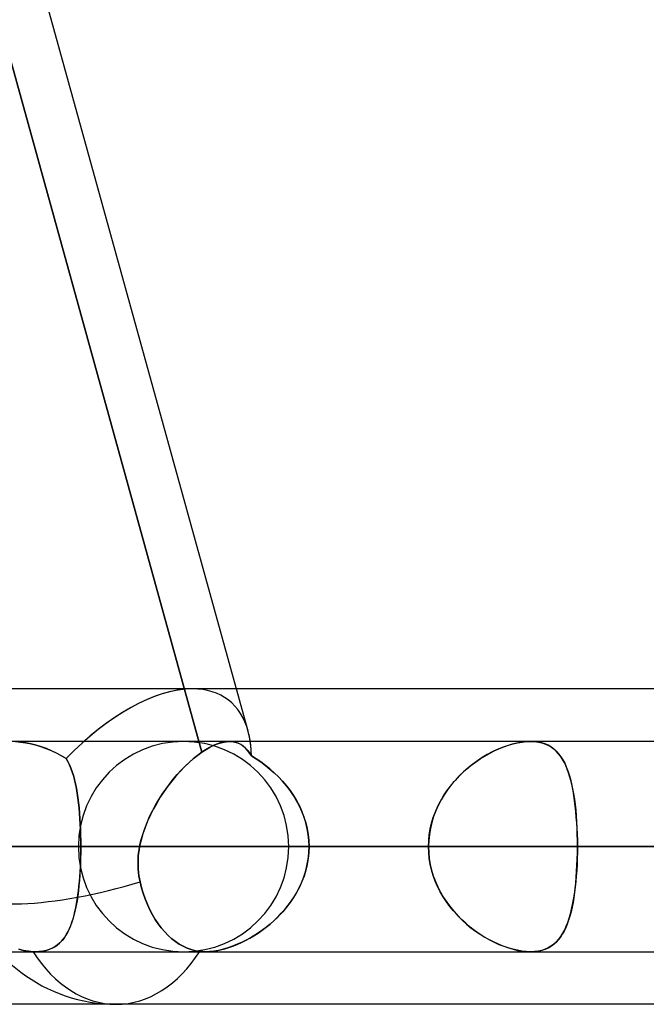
# Model space of a CAD drawing. Header units: millimetres. Extents: x -156 to 156, y -132 to 52.
# Tile 5 of 79: x -69.58 to -66.6, y -64 to -59.32. Entities that reach past the tile are written whole.
import ezdxf

# ---------------------------------------------------------------- set-up
doc = ezdxf.new("R2010")
doc.units = ezdxf.units.MM
doc.layers.add('MAIN-1', color=7, linetype='Continuous')

msp = doc.modelspace()

# ---------------------------------------------------------------- linework, layer by layer
at = {"layer": 'MAIN-1'}
for p, q in [((-68.4932, -62.7012), (-75.4412, -37.5466)), ((-71.9926, -50.9288), (-68.7133, -62.8011)), ((-68.7133, -62.8011), (-71.9868, -50.95)), ((-68.4932, -62.7012), (-71.739, -50.95)), ((-39.5713, -62.5), (-71.9395, -62.5)), ((-68.7575, -62.5), (-70.1049, -62.5)), ((-36.3893, -62.5), (-68.7575, -62.5)), ((-39.5713, -62.5), (-68.7575, -62.5)), ((-68.5488, -62.5), (-68.7575, -62.5)), ((-36.3893, -62.5), (-68.5488, -62.5)), ((-67.1513, -62.75), (-92.2, -62.75)), ((-61.633, -62.75), (-84.4, -62.75)), ((-61.633, -62.75), (-84.4, -62.75)), ((-56.1142, -62.75), (-76.6, -62.75)), ((-56.1142, -62.75), (-76.6, -62.75)), ((-68.5822, -62.75), (-69.624, -62.75)), ((-69.5747, -62.753), (-69.5992, -62.7508)), ((-69.5989, -62.7508), (-69.5742, -62.753)), ((-69.5501, -62.7565), (-69.5747, -62.753)), ((-69.5742, -62.753), (-69.5494, -62.7567)), ((-69.5253, -62.7615), (-69.5501, -62.7565)), ((-69.5494, -62.7567), (-69.5244, -62.7617)), ((-69.5006, -62.7677), (-69.5253, -62.7615)), ((-69.5244, -62.7617), (-69.4994, -62.7681)), ((-69.4759, -62.7753), (-69.5006, -62.7677)), ((-69.4994, -62.7681), (-69.4747, -62.7757)), ((-69.4514, -62.7841), (-69.4759, -62.7753)), ((-69.4747, -62.7757), (-69.4502, -62.7845)), ((-69.4272, -62.7941), (-69.4514, -62.7841)), ((-69.4502, -62.7845), (-69.4261, -62.7945)), ((-69.4033, -62.8053), (-69.4272, -62.7941)), ((-69.4261, -62.7945), (-69.4025, -62.8057)), ((-50.5947, -62.75), (-68.8, -62.75)), ((-50.5947, -62.75), (-68.8, -62.75)), ((-68.7133, -62.8011), (-68.6925, -62.7875)), ((-68.6952, -62.7892), (-68.7133, -62.8011)), ((-68.6774, -62.7788), (-68.6952, -62.7892)), ((-68.6925, -62.7875), (-68.6723, -62.776)), ((-68.66, -62.7699), (-68.6774, -62.7788)), ((-68.6723, -62.776), (-68.6527, -62.7666)), ((-68.643, -62.7626), (-68.66, -62.7699)), ((-68.6527, -62.7666), (-68.6338, -62.7593)), ((-68.6268, -62.7571), (-68.643, -62.7626)), ((-68.6338, -62.7593), (-68.6156, -62.7541)), ((-68.6112, -62.7531), (-68.6268, -62.7571)), ((-68.6156, -62.7541), (-68.5983, -62.751)), ((-68.5962, -62.7507), (-68.6112, -62.7531)), ((-68.5983, -62.751), (-68.5819, -62.75)), ((-68.5819, -62.75), (-68.5962, -62.7507)), ((-67.1513, -62.75), (-68.5822, -62.75)), ((68.5822, -62.75), (-68.5822, -62.75)), ((68.5822, -62.75), (-68.5822, -62.75)), ((-68.5673, -62.7509), (-68.5819, -62.75)), ((-68.5819, -62.75), (-68.5686, -62.7508)), ((-68.5686, -62.7508), (-68.5559, -62.753)), ((-68.5535, -62.7537), (-68.5673, -62.7509)), ((-68.5559, -62.753), (-68.544, -62.7567)), ((-68.5405, -62.7581), (-68.5535, -62.7537)), ((-68.544, -62.7567), (-68.5326, -62.7618)), ((-68.5283, -62.7643), (-68.5405, -62.7581)), ((-68.5326, -62.7618), (-68.522, -62.7683)), ((-68.5168, -62.7721), (-68.5283, -62.7643)), ((-68.522, -62.7683), (-68.5119, -62.7761)), ((-68.506, -62.7815), (-68.5168, -62.7721)), ((-68.5119, -62.7761), (-68.5025, -62.7851)), ((-68.4959, -62.7925), (-68.506, -62.7815)), ((-68.5025, -62.7851), (-68.4937, -62.7952)), ((-68.4865, -62.805), (-68.4959, -62.7925)), ((-68.4937, -62.7952), (-68.4854, -62.8065)), ((-67.3461, -62.8066), (-67.3237, -62.7951)), ((-67.3096, -62.7886), (-67.3334, -62.7999)), ((-67.3237, -62.7951), (-67.3012, -62.7849)), ((-67.2858, -62.7786), (-67.3096, -62.7886)), ((-67.3012, -62.7849), (-67.2787, -62.7759)), ((-67.2622, -62.77), (-67.2858, -62.7786)), ((-67.2787, -62.7759), (-67.2563, -62.7681)), ((-67.2388, -62.7629), (-67.2622, -62.77)), ((-67.2563, -62.7681), (-67.2342, -62.7616)), ((-67.2158, -62.7573), (-67.2388, -62.7629)), ((-67.2342, -62.7616), (-67.2124, -62.7566)), ((-67.1934, -62.7532), (-67.2158, -62.7573)), ((-67.2124, -62.7566), (-67.1911, -62.7529)), ((-67.1718, -62.7508), (-67.1934, -62.7532)), ((-67.1911, -62.7529), (-67.1708, -62.7507)), ((-67.1513, -62.75), (-67.1718, -62.7508)), ((-67.1708, -62.7507), (-67.1513, -62.75)), ((-67.1513, -62.75), (-67.1321, -62.7508)), ((-67.1325, -62.7507), (-67.1513, -62.75)), ((-67.1147, -62.7529), (-67.1325, -62.7507)), ((-67.1321, -62.7508), (-67.1138, -62.7531)), ((-67.0978, -62.7566), (-67.1147, -62.7529)), ((-67.1138, -62.7531), (-67.0966, -62.757)), ((-67.082, -62.7618), (-67.0978, -62.7566)), ((-67.0966, -62.757), (-67.0805, -62.7624)), ((-67.0673, -62.7683), (-67.082, -62.7618)), ((-67.0805, -62.7624), (-67.0656, -62.7692)), ((-67.0538, -62.7761), (-67.0673, -62.7683)), ((-67.0656, -62.7692), (-67.0518, -62.7774)), ((-67.0412, -62.7852), (-67.0538, -62.7761)), ((-67.0518, -62.7774), (-67.0391, -62.7869)), ((-67.0296, -62.7955), (-67.0412, -62.7852)), ((-67.0391, -62.7869), (-67.0274, -62.7977)), ((-67.019, -62.8069), (-67.0296, -62.7955)), ((-69.38, -62.8176), (-69.4033, -62.8053)), ((-69.4025, -62.8057), (-69.3795, -62.8178)), ((-69.3572, -62.831), (-69.38, -62.8176)), ((-69.3795, -62.8178), (-69.3572, -62.831)), ((-69.3572, -62.831), (-69.3493, -62.8452)), ((-69.3494, -62.8451), (-69.3572, -62.831)), ((-68.7543, -62.8327), (-68.7751, -62.8511)), ((-68.7718, -62.848), (-68.7522, -62.8309)), ((-68.7337, -62.816), (-68.7543, -62.8327)), ((-68.7522, -62.8309), (-68.7327, -62.8153)), ((-68.7134, -62.8011), (-68.7337, -62.816)), ((-68.7327, -62.8153), (-68.7133, -62.8011)), ((-68.4775, -62.8189), (-68.4865, -62.805)), ((-68.4854, -62.8065), (-68.4775, -62.8189)), ((-68.4551, -62.8326), (-68.4775, -62.8189)), ((-68.4775, -62.8189), (-68.4551, -62.8326)), ((-68.433, -62.8475), (-68.4551, -62.8326)), ((-68.4551, -62.8326), (-68.4329, -62.8475)), ((-67.4035, -62.8417), (-67.426, -62.8581)), ((-67.4125, -62.848), (-67.3906, -62.833)), ((-67.3804, -62.8265), (-67.4035, -62.8417)), ((-67.3906, -62.833), (-67.3684, -62.8192)), ((-67.357, -62.8126), (-67.3804, -62.8265)), ((-67.3684, -62.8192), (-67.3461, -62.8066)), ((-67.3334, -62.7999), (-67.357, -62.8126)), ((-67.0274, -62.7977), (-67.0166, -62.8098)), ((-67.0092, -62.8195), (-67.019, -62.8069)), ((-67.0166, -62.8098), (-67.0066, -62.8231)), ((-67.0001, -62.8332), (-67.0092, -62.8195)), ((-67.0066, -62.8231), (-66.9973, -62.8378)), ((-66.9917, -62.8481), (-67.0001, -62.8332)), ((-66.9973, -62.8378), (-66.9888, -62.8537)), ((-69.3421, -62.8603), (-69.3494, -62.8451)), ((-69.3493, -62.8452), (-69.3421, -62.8604)), ((-69.3354, -62.8766), (-69.3421, -62.8603)), ((-69.3421, -62.8604), (-69.3354, -62.8767)), ((-69.3293, -62.8939), (-69.3354, -62.8766)), ((-69.3354, -62.8767), (-69.3292, -62.8941)), ((-68.8299, -62.9073), (-68.8107, -62.8863)), ((-68.7958, -62.8709), (-68.8162, -62.8921)), ((-68.8107, -62.8863), (-68.7913, -62.8665)), ((-68.7751, -62.8511), (-68.7958, -62.8709)), ((-68.7913, -62.8665), (-68.7718, -62.848)), ((-68.4111, -62.8636), (-68.433, -62.8475)), ((-68.4329, -62.8475), (-68.411, -62.8636)), ((-68.3897, -62.8808), (-68.4111, -62.8636)), ((-68.411, -62.8636), (-68.3896, -62.8809)), ((-68.3689, -62.8992), (-68.3897, -62.8808)), ((-68.3896, -62.8809), (-68.3688, -62.8993)), ((-67.4755, -62.9002), (-67.455, -62.8816)), ((-67.448, -62.8756), (-67.4692, -62.8943)), ((-67.455, -62.8816), (-67.434, -62.8643)), ((-67.426, -62.8581), (-67.448, -62.8756)), ((-67.434, -62.8643), (-67.4125, -62.848)), ((-66.9839, -62.8642), (-66.9917, -62.8481)), ((-66.9888, -62.8537), (-66.981, -62.8709)), ((-66.9768, -62.8814), (-66.9839, -62.8642)), ((-66.981, -62.8709), (-66.9738, -62.8894)), ((-66.9702, -62.8998), (-66.9768, -62.8814)), ((-66.9738, -62.8894), (-66.9672, -62.909)), ((-69.3236, -62.9122), (-69.3293, -62.8939)), ((-69.3292, -62.8941), (-69.3236, -62.9124)), ((-69.3185, -62.9316), (-69.3236, -62.9122)), ((-69.3236, -62.9124), (-69.3184, -62.9318)), ((-69.3138, -62.9519), (-69.3185, -62.9316)), ((-69.3184, -62.9318), (-69.3138, -62.952)), ((-68.867, -62.9525), (-68.8487, -62.9294)), ((-68.8362, -62.9146), (-68.8559, -62.9382)), ((-68.8487, -62.9294), (-68.8299, -62.9073)), ((-68.8162, -62.8921), (-68.8362, -62.9146)), ((-68.3488, -62.9187), (-68.3689, -62.8992)), ((-68.3688, -62.8993), (-68.3487, -62.9188)), ((-68.3294, -62.9393), (-68.3488, -62.9187)), ((-68.3487, -62.9188), (-68.3294, -62.9394)), ((-67.5091, -62.9348), (-67.5276, -62.9567)), ((-67.5142, -62.9406), (-67.4953, -62.9198)), ((-67.4896, -62.914), (-67.5091, -62.9348)), ((-67.4953, -62.9198), (-67.4755, -62.9002)), ((-67.4692, -62.8943), (-67.4896, -62.914)), ((-66.9641, -62.9193), (-66.9702, -62.8998)), ((-66.9672, -62.909), (-66.9612, -62.9299)), ((-66.9586, -62.9398), (-66.9641, -62.9193)), ((-66.9612, -62.9299), (-66.9558, -62.9518)), ((-69.3096, -62.9732), (-69.3138, -62.9519)), ((-69.3138, -62.952), (-69.3096, -62.9732)), ((-69.3096, -62.9732), (-69.3058, -62.9952)), ((-69.3058, -62.9952), (-69.3096, -62.9732)), ((-68.9018, -63.0011), (-68.8848, -62.9764)), ((-68.8749, -62.963), (-68.8934, -62.9887)), ((-68.8848, -62.9764), (-68.867, -62.9525)), ((-68.8559, -62.9382), (-68.8749, -62.963)), ((-68.311, -62.961), (-68.3294, -62.9393)), ((-68.3294, -62.9394), (-68.3111, -62.961)), ((-68.3111, -62.961), (-68.2939, -62.9835)), ((-68.2938, -62.9837), (-68.311, -62.961)), ((-68.2939, -62.9835), (-68.2779, -63.007)), ((-68.2777, -63.0072), (-68.2938, -62.9837)), ((-67.545, -62.9795), (-67.5612, -63.0033)), ((-67.5489, -62.9851), (-67.5321, -62.9624)), ((-67.5276, -62.9567), (-67.545, -62.9795)), ((-67.5321, -62.9624), (-67.5142, -62.9406)), ((-66.9536, -62.9615), (-66.9586, -62.9398)), ((-66.9558, -62.9518), (-66.9509, -62.9748)), ((-66.9491, -62.9841), (-66.9536, -62.9615)), ((-66.9509, -62.9748), (-66.9465, -62.9989)), ((-69.3058, -62.9952), (-69.3024, -63.018)), ((-69.3024, -63.0181), (-69.3058, -62.9952)), ((-69.3024, -63.018), (-69.2994, -63.0416)), ((-69.2994, -63.0417), (-69.3024, -63.0181)), ((-68.9335, -63.0528), (-68.9181, -63.0266)), ((-68.911, -63.0153), (-68.9277, -63.0427)), ((-68.9181, -63.0266), (-68.9018, -63.0011)), ((-68.8934, -62.9887), (-68.911, -63.0153)), ((-68.2779, -63.007), (-68.2631, -63.0314)), ((-68.263, -63.0317), (-68.2777, -63.0072)), ((-67.576, -63.0281), (-67.5895, -63.0537)), ((-67.5788, -63.0331), (-67.5645, -63.0086)), ((-67.5612, -63.0033), (-67.576, -63.0281)), ((-67.5645, -63.0086), (-67.5489, -62.9851)), ((-66.9451, -63.0077), (-66.9491, -62.9841)), ((-66.9465, -62.9989), (-66.9426, -63.0239)), ((-66.9415, -63.0321), (-66.9451, -63.0077)), ((-66.9426, -63.0239), (-66.9393, -63.0499)), ((-69.2994, -63.0416), (-69.2968, -63.0659)), ((-69.2968, -63.0661), (-69.2994, -63.0417)), ((-69.2968, -63.0659), (-69.2946, -63.091)), ((-69.2946, -63.0912), (-69.2968, -63.0661)), ((-68.9434, -63.0707), (-68.9579, -63.0994)), ((-68.948, -63.0796), (-68.9335, -63.0528)), ((-68.9277, -63.0427), (-68.9434, -63.0707)), ((-68.2631, -63.0314), (-68.2498, -63.0567)), ((-68.2496, -63.057), (-68.263, -63.0317)), ((-68.2498, -63.0567), (-68.2379, -63.0828)), ((-68.2378, -63.0831), (-68.2496, -63.057)), ((-67.6031, -63.0843), (-67.5917, -63.0583)), ((-67.5895, -63.0537), (-67.6014, -63.0801)), ((-67.5917, -63.0583), (-67.5788, -63.0331)), ((-66.9384, -63.0573), (-66.9415, -63.0321)), ((-66.9393, -63.0499), (-66.9363, -63.0767)), ((-66.9357, -63.0834), (-66.9384, -63.0573)), ((-66.9363, -63.0767), (-66.9339, -63.1044)), ((-69.2946, -63.091), (-69.2927, -63.1165)), ((-69.2927, -63.1168), (-69.2946, -63.0912)), ((-69.2927, -63.1165), (-69.2912, -63.1425)), ((-69.2912, -63.1429), (-69.2927, -63.1168)), ((-68.9737, -63.1348), (-68.9615, -63.1069)), ((-68.9579, -63.0994), (-68.9711, -63.1286)), ((-68.9615, -63.1069), (-68.948, -63.0796)), ((-68.2379, -63.0828), (-68.2277, -63.1095)), ((-68.2276, -63.1099), (-68.2378, -63.0831)), ((-68.2277, -63.1095), (-68.2193, -63.1368)), ((-68.2191, -63.1372), (-68.2276, -63.1099)), ((-67.6211, -63.1381), (-67.613, -63.111)), ((-67.6117, -63.1072), (-67.6202, -63.135)), ((-67.613, -63.111), (-67.6031, -63.0843)), ((-67.6014, -63.0801), (-67.6117, -63.1072)), ((-66.9334, -63.1101), (-66.9357, -63.0834)), ((-66.9339, -63.1044), (-66.9319, -63.1326)), ((-66.9316, -63.1374), (-66.9334, -63.1101)), ((-69.2912, -63.1425), (-69.29, -63.1689)), ((-69.29, -63.1693), (-69.2912, -63.1429)), ((-69.29, -63.1689), (-69.2891, -63.1956)), ((-69.2891, -63.196), (-69.29, -63.1693)), ((-68.9943, -63.1918), (-68.9847, -63.1631)), ((-68.983, -63.1584), (-68.9933, -63.1885)), ((-68.9847, -63.1631), (-68.9737, -63.1348)), ((-68.9711, -63.1286), (-68.983, -63.1584)), ((-68.2193, -63.1368), (-68.2126, -63.1646)), ((-68.2125, -63.1649), (-68.2191, -63.1372)), ((-68.2126, -63.1646), (-68.2077, -63.1927)), ((-68.2077, -63.193), (-68.2125, -63.1649)), ((-67.6321, -63.1935), (-67.6274, -63.1656)), ((-67.627, -63.1633), (-67.6319, -63.192)), ((-67.6274, -63.1656), (-67.6211, -63.1381)), ((-67.6202, -63.135), (-67.627, -63.1633)), ((-66.9319, -63.1326), (-66.9303, -63.1614)), ((-66.9301, -63.1651), (-66.9316, -63.1374)), ((-66.9303, -63.1614), (-66.9292, -63.1905)), ((-66.9291, -63.1931), (-66.9301, -63.1651)), ((-69.2891, -63.1956), (-69.2886, -63.2227)), ((-69.2886, -63.2229), (-69.2891, -63.196)), ((-69.0023, -63.2208), (-68.9943, -63.1918)), ((-68.9933, -63.1885), (-69.0019, -63.2191)), ((-68.2077, -63.1927), (-68.2048, -63.2212)), ((-68.2048, -63.2214), (-68.2077, -63.193)), ((-67.6319, -63.192), (-67.6348, -63.2209)), ((-67.6348, -63.2216), (-67.6321, -63.1935)), ((-66.9292, -63.1905), (-66.9285, -63.2201)), ((-66.9285, -63.2214), (-66.9291, -63.1931)), ((-92.7, -63.25), (-67.6358, -63.25)), ((-67.6358, -63.25), (-92.7, -63.25)), ((-66.9283, -63.25), (-91.7, -63.25)), ((-91.7, -63.25), (-66.9283, -63.25)), ((-84.9, -63.25), (-62.1172, -63.25)), ((-62.1172, -63.25), (-84.9, -63.25)), ((-61.4096, -63.25), (-83.9, -63.25)), ((-83.9, -63.25), (-61.4096, -63.25)), ((-77.1, -63.25), (-56.598, -63.25)), ((-56.598, -63.25), (-77.1, -63.25)), ((-55.8903, -63.25), (-76.1, -63.25)), ((-76.1, -63.25), (-55.8903, -63.25)), ((-67.6358, -63.25), (-72.4465, -63.25)), ((-72.4465, -63.25), (-67.6358, -63.25)), ((-69.2885, -63.25), (-71.4098, -63.25)), ((-71.4098, -63.25), (-69.2885, -63.25)), ((-71.4098, -63.25), (-66.6009, -63.25)), ((-66.6009, -63.25), (-71.4098, -63.25)), ((-69.3, -63.25), (-51.0779, -63.25)), ((-51.0779, -63.25), (-69.3, -63.25)), ((-69.2886, -63.2227), (-69.2885, -63.25)), ((-69.2885, -63.25), (-69.2886, -63.2229)), ((-69.2886, -63.2745), (-69.2885, -63.25)), ((-69.2885, -63.25), (-69.2886, -63.2774)), ((-64.4796, -63.25), (-69.2885, -63.25)), ((-69.2885, -63.25), (-64.4796, -63.25)), ((-69.0113, -63.2653), (-69.0087, -63.25)), ((-69.0087, -63.25), (-69.0113, -63.2654)), ((-69.0019, -63.2191), (-69.0087, -63.25)), ((-69.0087, -63.25), (-69.0023, -63.2208)), ((-69.0087, -63.25), (69.0087, -63.25)), ((69.0087, -63.25), (-69.0087, -63.25)), ((-50.3701, -63.25), (-68.3, -63.25)), ((-68.3, -63.25), (-50.3701, -63.25)), ((-68.2048, -63.2212), (-68.2038, -63.25)), ((-68.2038, -63.25), (-68.2048, -63.2214)), ((-68.2038, -63.25), (-68.2048, -63.2785)), ((-68.2046, -63.2754), (-68.2038, -63.25)), ((68.2038, -63.25), (-68.2038, -63.25)), ((-68.2038, -63.25), (68.2038, -63.25)), ((-68.2038, -63.25), (-63.3931, -63.25)), ((-63.3931, -63.25), (-68.2038, -63.25)), ((-67.6348, -63.2209), (-67.6358, -63.25)), ((-67.6358, -63.25), (-67.6348, -63.2216)), ((-67.6358, -63.25), (-67.6348, -63.2784)), ((-67.6349, -63.2781), (-67.6358, -63.25)), ((-66.9285, -63.2201), (-66.9283, -63.25)), ((-66.9283, -63.25), (-66.9285, -63.2214)), ((-66.9285, -63.2799), (-66.9283, -63.25)), ((-66.9283, -63.25), (-66.9285, -63.2786)), ((-62.1172, -63.25), (-66.9283, -63.25)), ((-66.9283, -63.25), (-62.1172, -63.25)), ((-69.2891, -63.3047), (-69.29, -63.3316)), ((-69.2897, -63.3228), (-69.289, -63.2987)), ((-69.2886, -63.2774), (-69.2891, -63.3047)), ((-69.289, -63.2987), (-69.2886, -63.2745)), ((-69.0165, -63.3269), (-69.016, -63.3115)), ((-69.016, -63.3116), (-69.0165, -63.3271)), ((-69.016, -63.3115), (-69.015, -63.2961)), ((-69.015, -63.2962), (-69.016, -63.3116)), ((-69.015, -63.2961), (-69.0134, -63.2807)), ((-69.0134, -63.2808), (-69.015, -63.2962)), ((-69.0134, -63.2807), (-69.0113, -63.2653)), ((-69.0113, -63.2654), (-69.0134, -63.2808)), ((-68.2077, -63.3068), (-68.2125, -63.3348)), ((-68.2106, -63.3254), (-68.2069, -63.3005)), ((-68.2048, -63.2785), (-68.2077, -63.3068)), ((-68.2069, -63.3005), (-68.2046, -63.2754)), ((-67.6321, -63.3061), (-67.6349, -63.2781)), ((-67.6348, -63.2784), (-67.6321, -63.3065)), ((-67.6276, -63.3338), (-67.6321, -63.3061)), ((-67.6321, -63.3065), (-67.6274, -63.3344)), ((-66.9303, -63.3386), (-66.9292, -63.3095)), ((-66.9291, -63.3069), (-66.9301, -63.3349)), ((-66.9292, -63.3095), (-66.9285, -63.2799)), ((-66.9285, -63.2786), (-66.9291, -63.3069)), ((-69.2912, -63.3583), (-69.2928, -63.3847)), ((-69.2919, -63.37), (-69.2906, -63.3465)), ((-69.29, -63.3316), (-69.2912, -63.3583)), ((-69.2906, -63.3465), (-69.2897, -63.3228)), ((-69.0164, -63.3423), (-69.0165, -63.3269)), ((-69.0165, -63.3271), (-69.0164, -63.3425)), ((-69.0157, -63.3576), (-69.0164, -63.3423)), ((-69.0164, -63.3425), (-69.0156, -63.3578)), ((-69.0143, -63.373), (-69.0157, -63.3576)), ((-69.0156, -63.3578), (-69.0143, -63.3731)), ((-68.2224, -63.3742), (-68.2158, -63.3499)), ((-68.2125, -63.3348), (-68.2191, -63.3625)), ((-68.2158, -63.3499), (-68.2106, -63.3254)), ((-67.6213, -63.3612), (-67.6276, -63.3338)), ((-67.6274, -63.3344), (-67.6211, -63.3619)), ((-66.9319, -63.3674), (-66.9303, -63.3386)), ((-66.9301, -63.3349), (-66.9316, -63.3626)), ((-69.2952, -63.4158), (-69.2934, -63.3931)), ((-69.2928, -63.3847), (-69.2947, -63.4106)), ((-69.2934, -63.3931), (-69.2919, -63.37)), ((-69.0124, -63.3882), (-69.0143, -63.373)), ((-69.0143, -63.3731), (-69.0124, -63.3882)), ((-69.0098, -63.4034), (-69.0124, -63.3882)), ((-69.0124, -63.3882), (-69.0098, -63.4033)), ((-69.0098, -63.4033), (-69.0067, -63.4182)), ((-69.0067, -63.4182), (-69.0098, -63.4034)), ((-68.2397, -63.4215), (-68.2304, -63.398)), ((-68.2275, -63.3898), (-68.2376, -63.4165)), ((-68.2304, -63.398), (-68.2224, -63.3742)), ((-68.2191, -63.3625), (-68.2275, -63.3898)), ((-67.6133, -63.3881), (-67.6213, -63.3612)), ((-67.6211, -63.3619), (-67.613, -63.389)), ((-67.6037, -63.4144), (-67.6133, -63.3881)), ((-67.613, -63.389), (-67.6031, -63.4157)), ((-66.9363, -63.4233), (-66.9339, -63.3956)), ((-66.9334, -63.3899), (-66.9357, -63.4166)), ((-66.9339, -63.3956), (-66.9319, -63.3674)), ((-66.9316, -63.3626), (-66.9334, -63.3899)), ((-69.297, -63.4359), (-69.2997, -63.4604)), ((-69.2996, -63.4599), (-69.2972, -63.4381)), ((-69.2972, -63.4381), (-69.2952, -63.4158)), ((-69.2947, -63.4106), (-69.297, -63.4359)), ((-68.9997, -63.4453), (-69.0067, -63.4182)), ((-69.0067, -63.4182), (-68.9997, -63.4453)), ((-68.9916, -63.472), (-68.9997, -63.4453)), ((-68.9997, -63.4453), (-68.9916, -63.472)), ((-68.2494, -63.4425), (-68.2627, -63.4678)), ((-68.262, -63.4666), (-68.2503, -63.4444)), ((-68.2503, -63.4444), (-68.2397, -63.4215)), ((-68.2376, -63.4165), (-68.2494, -63.4425)), ((-67.5925, -63.44), (-67.6037, -63.4144)), ((-67.6031, -63.4157), (-67.5917, -63.4417)), ((-67.5799, -63.465), (-67.5925, -63.44)), ((-67.5917, -63.4417), (-67.5788, -63.4669)), ((-66.9426, -63.4761), (-66.9393, -63.4501)), ((-66.9384, -63.4427), (-66.9415, -63.4679)), ((-66.9393, -63.4501), (-66.9363, -63.4233)), ((-66.9357, -63.4166), (-66.9384, -63.4427)), ((-69.3027, -63.4843), (-69.3062, -63.5073)), ((-69.3053, -63.5015), (-69.3023, -63.481)), ((-69.2997, -63.4604), (-69.3027, -63.4843)), ((-69.3023, -63.481), (-69.2996, -63.4599)), ((-68.9822, -63.4989), (-68.9916, -63.472)), ((-68.9916, -63.472), (-68.9822, -63.4989)), ((-68.9716, -63.5253), (-68.9822, -63.4989)), ((-68.9822, -63.4989), (-68.9716, -63.5253)), ((-68.2773, -63.4922), (-68.2933, -63.5157)), ((-68.2886, -63.5091), (-68.2748, -63.4882)), ((-68.2627, -63.4678), (-68.2773, -63.4922)), ((-68.2748, -63.4882), (-68.262, -63.4666)), ((-67.5659, -63.4891), (-67.5799, -63.465)), ((-67.5788, -63.4669), (-67.5645, -63.4914)), ((-67.5507, -63.5124), (-67.5659, -63.4891)), ((-67.5645, -63.4914), (-67.5489, -63.5149)), ((-66.9451, -63.4923), (-66.9491, -63.5159)), ((-66.9465, -63.5011), (-66.9426, -63.4761)), ((-66.9415, -63.4679), (-66.9451, -63.4923)), ((-69.3162, -63.559), (-69.3122, -63.5405)), ((-69.3101, -63.5296), (-69.3144, -63.551)), ((-69.3122, -63.5405), (-69.3086, -63.5213)), ((-69.3062, -63.5073), (-69.3101, -63.5296)), ((-69.3086, -63.5213), (-69.3053, -63.5015)), ((-68.9598, -63.5506), (-68.9716, -63.5253)), ((-68.9716, -63.5253), (-68.9598, -63.5506)), ((-68.3105, -63.5383), (-68.3288, -63.56)), ((-68.319, -63.5487), (-68.3034, -63.5292)), ((-68.2933, -63.5157), (-68.3105, -63.5383)), ((-68.3034, -63.5292), (-68.2886, -63.5091)), ((-67.5344, -63.5348), (-67.5507, -63.5124)), ((-67.5489, -63.5149), (-67.5321, -63.5376)), ((-67.5169, -63.5562), (-67.5344, -63.5348)), ((-67.5321, -63.5376), (-67.5142, -63.5594)), ((-66.9536, -63.5385), (-66.9586, -63.5602)), ((-66.9558, -63.5482), (-66.9509, -63.5252)), ((-66.9491, -63.5159), (-66.9536, -63.5385)), ((-66.9509, -63.5252), (-66.9465, -63.5011)), ((-69.3245, -63.5908), (-69.3303, -63.6092)), ((-69.3254, -63.5937), (-69.3206, -63.5767)), ((-69.3192, -63.5714), (-69.3245, -63.5908)), ((-69.3206, -63.5767), (-69.3162, -63.559)), ((-69.3144, -63.551), (-69.3192, -63.5714)), ((-68.9473, -63.5744), (-68.9598, -63.5506)), ((-68.9598, -63.5506), (-68.9473, -63.5744)), ((-68.9342, -63.5964), (-68.9473, -63.5744)), ((-68.9473, -63.5744), (-68.9342, -63.5964)), ((-68.3705, -63.6023), (-68.3527, -63.5852)), ((-68.3481, -63.5806), (-68.3681, -63.6001)), ((-68.3527, -63.5852), (-68.3355, -63.5673)), ((-68.3288, -63.56), (-68.3481, -63.5806)), ((-68.3355, -63.5673), (-68.319, -63.5487)), ((-67.4985, -63.5768), (-67.5169, -63.5562)), ((-67.5142, -63.5594), (-67.4953, -63.5802)), ((-67.4792, -63.5963), (-67.4985, -63.5768)), ((-67.4953, -63.5802), (-67.4755, -63.5998)), ((-66.9738, -63.6106), (-66.9672, -63.591)), ((-66.9641, -63.5807), (-66.9702, -63.6002)), ((-66.9672, -63.591), (-66.9612, -63.5701)), ((-66.9586, -63.5602), (-66.9641, -63.5807)), ((-66.9612, -63.5701), (-66.9558, -63.5482)), ((-69.3366, -63.6265), (-69.3435, -63.6427)), ((-69.3422, -63.6399), (-69.3362, -63.6253)), ((-69.3303, -63.6092), (-69.3366, -63.6265)), ((-69.3362, -63.6253), (-69.3306, -63.61)), ((-69.3306, -63.61), (-69.3254, -63.5937)), ((-68.9206, -63.6167), (-68.9342, -63.5964)), ((-68.9342, -63.5964), (-68.9206, -63.6167)), ((-68.9058, -63.6364), (-68.9206, -63.6167)), ((-68.9206, -63.6167), (-68.9058, -63.6364)), ((-68.8898, -63.6552), (-68.9058, -63.6364)), ((-68.9058, -63.6364), (-68.8898, -63.6552)), ((-68.4102, -63.6357), (-68.432, -63.6518)), ((-68.4268, -63.6481), (-68.4076, -63.6337)), ((-68.3889, -63.6185), (-68.4102, -63.6357)), ((-68.4076, -63.6337), (-68.3888, -63.6184)), ((-68.3681, -63.6001), (-68.3889, -63.6185)), ((-68.3888, -63.6184), (-68.3705, -63.6023)), ((-67.4591, -63.6148), (-67.4792, -63.5963)), ((-67.4755, -63.5998), (-67.455, -63.6184)), ((-67.4382, -63.6324), (-67.4591, -63.6148)), ((-67.455, -63.6184), (-67.434, -63.6357)), ((-67.4168, -63.6488), (-67.4382, -63.6324)), ((-67.434, -63.6357), (-67.4125, -63.652)), ((-66.9839, -63.6358), (-66.9917, -63.6519)), ((-66.9888, -63.6463), (-66.981, -63.6291)), ((-66.9768, -63.6186), (-66.9839, -63.6358)), ((-66.981, -63.6291), (-66.9738, -63.6106)), ((-66.9702, -63.6002), (-66.9768, -63.6186)), ((-69.3677, -63.6848), (-69.3772, -63.6967)), ((-69.3712, -63.6893), (-69.3631, -63.6783)), ((-69.359, -63.6719), (-69.3677, -63.6848)), ((-69.3631, -63.6783), (-69.3556, -63.6663)), ((-69.3509, -63.6579), (-69.359, -63.6719)), ((-69.3556, -63.6663), (-69.3487, -63.6535)), ((-69.3435, -63.6427), (-69.3509, -63.6579)), ((-69.3487, -63.6535), (-69.3422, -63.6399)), ((-68.8729, -63.6726), (-68.8898, -63.6552)), ((-68.8898, -63.6552), (-68.8729, -63.6726)), ((-68.8555, -63.6882), (-68.8729, -63.6726)), ((-68.8729, -63.6726), (-68.8555, -63.6882)), ((-68.5055, -63.6965), (-68.4857, -63.6858)), ((-68.4764, -63.6804), (-68.4989, -63.693)), ((-68.4857, -63.6858), (-68.4659, -63.6741)), ((-68.4541, -63.6667), (-68.4764, -63.6804)), ((-68.4659, -63.6741), (-68.4462, -63.6616)), ((-68.432, -63.6518), (-68.4541, -63.6667)), ((-68.4462, -63.6616), (-68.4268, -63.6481)), ((-67.3948, -63.6642), (-67.4168, -63.6488)), ((-67.4125, -63.652), (-67.3906, -63.667)), ((-67.3724, -63.6784), (-67.3948, -63.6642)), ((-67.3906, -63.667), (-67.3684, -63.6808)), ((-67.3497, -63.6915), (-67.3724, -63.6784)), ((-67.3684, -63.6808), (-67.3461, -63.6934)), ((-67.0092, -63.6805), (-67.019, -63.6931)), ((-67.0166, -63.6902), (-67.0066, -63.6769)), ((-67.0001, -63.6668), (-67.0092, -63.6805)), ((-67.0066, -63.6769), (-66.9973, -63.6622)), ((-66.9917, -63.6519), (-67.0001, -63.6668)), ((-66.9973, -63.6622), (-66.9888, -63.6463)), ((-69.4239, -63.7329), (-69.4381, -63.739)), ((-69.4327, -63.7369), (-69.4206, -63.7313)), ((-69.4108, -63.7256), (-69.4239, -63.7329)), ((-69.4206, -63.7313), (-69.4093, -63.7247)), ((-69.3987, -63.7171), (-69.4108, -63.7256)), ((-69.4093, -63.7247), (-69.3988, -63.7172)), ((-69.3988, -63.7172), (-69.3889, -63.7088)), ((-69.3875, -63.7074), (-69.3987, -63.7171)), ((-69.3889, -63.7088), (-69.3797, -63.6995)), ((-69.3772, -63.6967), (-69.3875, -63.7074)), ((-69.3797, -63.6995), (-69.3712, -63.6893)), ((-68.8378, -63.702), (-68.8555, -63.6882)), ((-68.8555, -63.6882), (-68.8378, -63.702)), ((-68.8204, -63.7136), (-68.8378, -63.702)), ((-68.8378, -63.702), (-68.8204, -63.7136)), ((-68.8023, -63.7238), (-68.8204, -63.7136)), ((-68.8204, -63.7136), (-68.8023, -63.7238)), ((-68.7832, -63.7326), (-68.8023, -63.7238)), ((-68.8023, -63.7238), (-68.7832, -63.7326)), ((-68.7634, -63.7398), (-68.7832, -63.7326)), ((-68.7832, -63.7326), (-68.7634, -63.7398)), ((-68.59, -63.7316), (-68.6124, -63.7382)), ((-68.6046, -63.736), (-68.585, -63.73)), ((-68.5673, -63.7238), (-68.59, -63.7316)), ((-68.585, -63.73), (-68.5652, -63.723)), ((-68.5445, -63.7147), (-68.5673, -63.7238)), ((-68.5652, -63.723), (-68.5453, -63.7151)), ((-68.5453, -63.7151), (-68.5254, -63.7062)), ((-68.5216, -63.7044), (-68.5445, -63.7147)), ((-68.5254, -63.7062), (-68.5055, -63.6965)), ((-68.4989, -63.693), (-68.5216, -63.7044)), ((-67.3268, -63.7033), (-67.3497, -63.6915)), ((-67.3461, -63.6934), (-67.3237, -63.7049)), ((-67.3038, -63.714), (-67.3268, -63.7033)), ((-67.3237, -63.7049), (-67.3012, -63.7151)), ((-67.2809, -63.7233), (-67.3038, -63.714)), ((-67.3012, -63.7151), (-67.2787, -63.7241)), ((-67.2581, -63.7313), (-67.2809, -63.7233)), ((-67.2787, -63.7241), (-67.2563, -63.7319)), ((-67.2356, -63.738), (-67.2581, -63.7313)), ((-67.2563, -63.7319), (-67.2342, -63.7384)), ((-67.0673, -63.7317), (-67.082, -63.7382)), ((-67.0805, -63.7376), (-67.0656, -63.7308)), ((-67.0538, -63.7239), (-67.0673, -63.7317)), ((-67.0656, -63.7308), (-67.0518, -63.7226)), ((-67.0412, -63.7148), (-67.0538, -63.7239)), ((-67.0518, -63.7226), (-67.0391, -63.7131)), ((-67.0296, -63.7045), (-67.0412, -63.7148)), ((-67.0391, -63.7131), (-67.0274, -63.7023)), ((-67.019, -63.6931), (-67.0296, -63.7045)), ((-67.0274, -63.7023), (-67.0166, -63.6902)), ((-92.2, -63.75), (-67.1513, -63.75)), ((-84.4, -63.75), (-61.633, -63.75)), ((-84.4, -63.75), (-61.633, -63.75)), ((-76.6, -63.75), (-56.1142, -63.75)), ((-76.6, -63.75), (-56.1142, -63.75)), ((-71.8963, -63.75), (-69.5049, -63.75)), ((-71.8963, -63.75), (-69.5049, -63.75)), ((-69.6787, -63.75), (-69.5049, -63.75)), ((-69.5827, -63.7383), (-69.56, -63.7442)), ((-69.56, -63.7441), (-69.5827, -63.7383)), ((-69.5373, -63.7479), (-69.56, -63.7441)), ((-69.56, -63.7442), (-69.5373, -63.748)), ((-69.5151, -63.7498), (-69.5373, -63.7479)), ((-69.5373, -63.748), (-69.5151, -63.7498)), ((-69.5151, -63.7498), (-69.5133, -63.7499)), ((-69.5133, -63.7499), (-69.5151, -63.7498)), ((-69.5133, -63.7499), (-69.5116, -63.7499)), ((-69.5116, -63.7499), (-69.5133, -63.7499)), ((-69.5116, -63.7499), (-69.5099, -63.75)), ((-69.5098, -63.75), (-69.5116, -63.7499)), ((-69.5099, -63.75), (-69.5081, -63.75)), ((-69.5081, -63.75), (-69.5098, -63.75)), ((-69.5081, -63.75), (-69.5064, -63.75)), ((-69.5063, -63.75), (-69.5081, -63.75)), ((-69.5064, -63.75), (-69.5047, -63.75)), ((-69.5046, -63.75), (-69.5063, -63.75)), ((-69.5049, -63.75), (-68.6965, -63.75)), ((-69.5047, -63.75), (-69.4889, -63.7495)), ((-69.4866, -63.7493), (-69.5046, -63.75)), ((-69.4889, -63.7495), (-69.4738, -63.7479)), ((-69.4695, -63.7472), (-69.4866, -63.7493)), ((-69.4738, -63.7479), (-69.4593, -63.7453)), ((-69.4533, -63.7438), (-69.4695, -63.7472)), ((-69.4593, -63.7453), (-69.4456, -63.7416)), ((-69.4381, -63.739), (-69.4533, -63.7438)), ((-69.4456, -63.7416), (-69.4327, -63.7369)), ((-68.8, -63.75), (-50.5947, -63.75)), ((-68.8, -63.75), (-50.5947, -63.75)), ((-68.7434, -63.7451), (-68.7634, -63.7398)), ((-68.7634, -63.7398), (-68.7434, -63.7451)), ((-68.7234, -63.7484), (-68.7434, -63.7451)), ((-68.7434, -63.7451), (-68.7234, -63.7484)), ((-68.719, -63.7489), (-68.7234, -63.7484)), ((-68.7234, -63.7484), (-68.719, -63.7489)), ((-68.7146, -63.7493), (-68.719, -63.7489)), ((-68.719, -63.7489), (-68.7146, -63.7493)), ((-68.7101, -63.7496), (-68.7146, -63.7493)), ((-68.7146, -63.7493), (-68.71, -63.7496)), ((-68.7055, -63.7498), (-68.7101, -63.7496)), ((-68.71, -63.7496), (-68.7055, -63.7499)), ((-68.7009, -63.75), (-68.7055, -63.7498)), ((-68.7055, -63.7499), (-68.7008, -63.75)), ((-68.6963, -63.75), (-68.7009, -63.75)), ((-68.7008, -63.75), (-68.6961, -63.75)), ((-68.6965, -63.75), (68.6965, -63.75)), ((-68.6965, -63.75), (68.6965, -63.75)), ((-68.6965, -63.75), (-67.1513, -63.75)), ((-68.6765, -63.7493), (-68.6963, -63.75)), ((-68.6961, -63.75), (-68.6791, -63.7494)), ((-68.6791, -63.7494), (-68.6613, -63.7477)), ((-68.6559, -63.747), (-68.6765, -63.7493)), ((-68.6613, -63.7477), (-68.6429, -63.7449)), ((-68.6345, -63.7433), (-68.6559, -63.747)), ((-68.6429, -63.7449), (-68.6239, -63.741)), ((-68.6124, -63.7382), (-68.6345, -63.7433)), ((-68.6239, -63.741), (-68.6046, -63.736)), ((-67.2135, -63.7432), (-67.2356, -63.738)), ((-67.2342, -63.7384), (-67.2124, -63.7434)), ((-67.1918, -63.747), (-67.2135, -63.7432)), ((-67.2124, -63.7434), (-67.1911, -63.7471)), ((-67.1711, -63.7493), (-67.1918, -63.747)), ((-67.1911, -63.7471), (-67.1708, -63.7493)), ((-67.1513, -63.75), (-67.1711, -63.7493)), ((-67.1708, -63.7493), (-67.1513, -63.75)), ((-67.1513, -63.75), (-67.1321, -63.7492)), ((-67.1325, -63.7493), (-67.1513, -63.75)), ((-67.1147, -63.7471), (-67.1325, -63.7493)), ((-67.1321, -63.7492), (-67.1138, -63.7469)), ((-67.0978, -63.7434), (-67.1147, -63.7471)), ((-67.1138, -63.7469), (-67.0966, -63.743)), ((-67.082, -63.7382), (-67.0978, -63.7434)), ((-67.0966, -63.743), (-67.0805, -63.7376)), ((-69.1197, -64), (-72.3017, -64)), ((-39.2091, -64), (-72.3017, -64)), ((-36.0271, -64), (-69.1197, -64)), ((-39.2091, -64), (-69.1197, -64)), ((-36.0271, -64), (-69.1197, -64))]:
    msp.add_line(p, q, dxfattribs=at)
for centre, radius, start, end in [((-68.8, -63.25), 0.5, 0, 180), ((-68.8, -63.25), 0.5, 180, 0), ((-69.1197, -63.25), 0.75, 195.4406, 269.9998), ((-69.1197, -63.25), 0.75, 195.4406, 269.9998)]:
    msp.add_arc(centre, radius, start, end, dxfattribs=at)
for major_axis, ratio, start_param, end_param in [((0.5313, 0.6979), 0.517035, 0.38476, 1.353009), ((0.5313, 0.6979), 0.517035, 0.374858, 1.353009), ((0.5313, 0.6979), 0.517035, 0.374858, 0.38476), ((0.5313, 0.6979), 0.517035, -0.379068, 0.374858), ((0.5313, 0.6979), 0.517035, -0.379068, 0.374858), ((0.5313, 0.6979), 0.517035, -0.58349, -0.379068), ((0.5313, 0.6979), 0.517035, -0.466106, -0.379068), ((0.5313, 0.6979), 0.517035, -0.58349, -0.466106), ((-0.7229, -0.1997), 0.257281, 0.000006, 1.656428), ((-0.7229, -0.1997), 0.257281, 0.000006, 1.656428), ((0, 0.75), 0.707107, 2.300159, 3.141593), ((0, 0.75), 0.707107, 2.300159, 3.141593), ((0, 0.75), 0.707107, 3.141593, 3.985451), ((0, 0.75), 0.707107, -3.141593, -2.297734)]:
    msp.add_ellipse((-69.1197, -63.25), major_axis=major_axis, ratio=ratio, start_param=start_param, end_param=end_param, dxfattribs=at)

doc.saveas('drawing.dxf')
